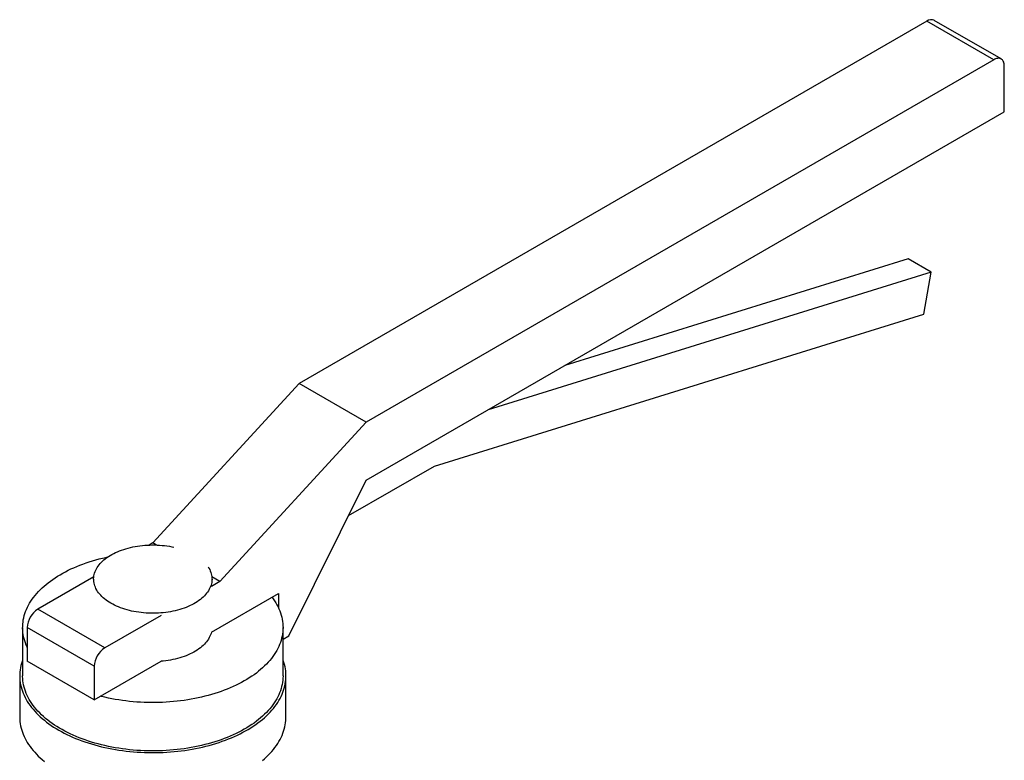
# Paper-space layout '_Isometrico' of a CAD drawing. Header units: millimetres. Extents: x -130 to 288, y -158 to 418.
# Tile 3 of 3: x -45 to 288, y 167 to 418. Entities that reach past the tile are written whole.
import ezdxf

# ---------------------------------------------------------------- set-up
doc = ezdxf.new("R2010")
doc.units = ezdxf.units.MM

psp = doc.layouts.new('_Isometrico')

# ---------------------------------------------------------------- linework, layer by layer
at = {"color": 7, "linetype": 'Continuous', "lineweight": 25}
for p, q in [((261.63, 417.23), (49.5, 294.76)), ((284.26, 404.16), (261.63, 417.23)), ((286.76, 404.41), (264.13, 417.47)), ((284.26, 404.16), (72.12, 281.7)), ((287.79, 386.61), (287.79, 402.12)), ((72.12, 262.1), (287.79, 386.61)), ((255.31, 336.9), (139.22, 300.84)), ((263.08, 332.41), (255.31, 336.9)), ((263.08, 332.41), (113.31, 285.88)), ((260.54, 318.22), (263.08, 332.41)), ((95.18, 266.84), (260.54, 318.22)), ((49.5, 294.76), (0, 240.88)), ((72.12, 281.7), (49.5, 294.76)), ((72.12, 281.7), (22.63, 227.81)), ((66.15, 250.08), (95.18, 266.84)), ((45.96, 209.44), (72.12, 262.1)), ((0, 240.88), (-1.25, 240.15)), ((1.25, 240.15), (0, 240.88)), ((-19.96, 229.35), (-38.89, 218.43)), ((-20, 228.63), (-20, 227.81)), ((22.63, 227.81), (19.8, 226.18)), ((22.63, 227.81), (19.96, 229.35)), ((20, 227.81), (20, 228.63)), ((19.8, 210.67), (42.43, 223.73)), ((42.43, 223.73), (42.43, 219.03)), ((-16.26, 205.36), (-38.89, 218.43)), ((2.83, 216.39), (-16.26, 205.36)), ((-44, 212.3), (-44, 195.97)), ((-19.8, 199.24), (-42.43, 212.3)), ((-42.43, 212.3), (-42.43, 200.87)), ((44, 195.97), (44, 212.3)), ((44, 208.31), (45.96, 209.44)), ((-19.8, 187.81), (-42.43, 200.87)), ((-19.8, 187.81), (2.83, 200.87)), ((-19.8, 199.24), (-19.8, 187.81)), ((-45, 195.97), (-45, 182.09)), ((45, 182.09), (45, 195.97))]:
    psp.add_line(p, q, dxfattribs=at)
at = {"color": 7, "linetype": 'Continuous', "lineweight": 25, "flags": 128}
for points in [[(287.79, 402.12), (287.78, 402.47), (287.74, 402.8), (287.67, 403.11), (287.58, 403.39), (287.46, 403.66), (287.32, 403.89), (287.15, 404.09), (286.97, 404.27), (286.76, 404.41), (286.53, 404.52), (286.28, 404.6), (286.02, 404.64), (285.75, 404.64), (285.47, 404.62), (285.17, 404.55), (284.87, 404.46), (284.57, 404.33), (284.26, 404.16)], [(18.68, 232.75), (18.96, 232.31), (19.21, 231.85), (19.42, 231.39), (19.61, 230.91), (19.75, 230.44), (19.87, 229.96), (19.95, 229.48), (19.99, 228.99), (20, 228.51), (19.97, 228.03), (19.91, 227.54), (19.81, 227.06), (19.68, 226.59), (19.52, 226.11), (19.32, 225.64), (19.08, 225.18), (18.82, 224.72), (18.52, 224.27), (18.18, 223.83), (17.82, 223.39), (17.42, 222.96), (17, 222.55), (16.54, 222.14), (16.06, 221.75), (15.54, 221.37), (15, 221), (14.44, 220.64), (13.84, 220.3), (13.23, 219.97), (12.59, 219.66), (11.92, 219.36), (11.24, 219.08), (10.54, 218.82), (9.82, 218.57), (9.08, 218.34), (8.33, 218.13), (7.56, 217.94), (6.77, 217.77), (5.98, 217.61), (5.18, 217.48), (4.36, 217.36), (3.54, 217.27), (2.71, 217.19), (1.88, 217.14), (1.05, 217.1), (0.21, 217.09), (-0.63, 217.09), (-1.46, 217.12), (-2.3, 217.16), (-3.13, 217.23), (-3.95, 217.31), (-4.77, 217.42), (-5.58, 217.54), (-6.38, 217.69), (-7.17, 217.85), (-7.94, 218.04), (-8.7, 218.24), (-9.45, 218.46), (-10.18, 218.69), (-10.89, 218.95), (-11.59, 219.22), (-12.26, 219.51), (-12.91, 219.81), (-13.54, 220.13), (-14.14, 220.47), (-14.72, 220.82), (-15.28, 221.18), (-15.8, 221.55), (-16.3, 221.94), (-16.77, 222.34), (-17.21, 222.75), (-17.63, 223.18), (-18.01, 223.61), (-18.36, 224.05), (-18.67, 224.49), (-18.96, 224.95), (-19.21, 225.41), (-19.42, 225.88), (-19.61, 226.35), (-19.75, 226.83), (-19.87, 227.3), (-19.95, 227.79), (-19.99, 228.27), (-20, 228.75), (-19.97, 229.24), (-19.91, 229.72), (-19.81, 230.2), (-19.68, 230.68), (-19.52, 231.15), (-19.32, 231.62), (-19.08, 232.08), (-18.82, 232.54), (-18.52, 232.99), (-18.18, 233.44), (-17.82, 233.87), (-17.42, 234.3), (-17, 234.72), (-16.54, 235.12), (-16.06, 235.52), (-15.54, 235.9), (-15, 236.27), (-14.44, 236.62), (-13.84, 236.96), (-13.23, 237.29), (-12.59, 237.6), (-11.92, 237.9), (-11.24, 238.18), (-10.54, 238.44), (-9.82, 238.69), (-9.08, 238.92), (-8.33, 239.13), (-7.56, 239.32), (-6.77, 239.49), (-5.98, 239.65), (-5.18, 239.78), (-4.36, 239.9), (-3.54, 239.99), (-2.71, 240.07), (-1.88, 240.13), (-1.05, 240.16), (-0.21, 240.18), (0.63, 240.17), (1.46, 240.15), (2.3, 240.1), (3.13, 240.04), (3.95, 239.95), (4.77, 239.84), (5.58, 239.72), (6.38, 239.57), (7.14, 239.42)], [(-42.43, 205.57), (-42.47, 205.67), (-42.78, 206.36), (-43.05, 207.06), (-43.29, 207.76), (-43.5, 208.47), (-43.67, 209.18), (-43.8, 209.89), (-43.9, 210.6), (-43.97, 211.32), (-44, 212.03), (-43.99, 212.75), (-43.95, 213.46), (-43.88, 214.18), (-43.77, 214.89), (-43.63, 215.6), (-43.45, 216.31), (-43.24, 217.01), (-42.99, 217.72), (-42.71, 218.41), (-42.39, 219.1), (-42.04, 219.79), (-41.66, 220.47), (-41.25, 221.15), (-40.8, 221.81), (-40.32, 222.47), (-39.8, 223.13), (-39.26, 223.77), (-38.69, 224.4), (-38.08, 225.03), (-37.44, 225.64), (-36.78, 226.24), (-36.08, 226.84), (-35.36, 227.42), (-34.61, 227.99), (-33.83, 228.54), (-33.02, 229.09), (-32.19, 229.62), (-31.33, 230.13), (-30.45, 230.64), (-29.54, 231.13), (-28.61, 231.6), (-27.66, 232.06), (-26.68, 232.5), (-25.69, 232.92), (-24.67, 233.33), (-23.63, 233.73), (-22.58, 234.1), (-21.51, 234.46), (-20.42, 234.8), (-19.31, 235.12), (-18.19, 235.43), (-17.05, 235.72), (-15.9, 235.98), (-15.2, 236.14)], [(40.3, 222.5), (40.68, 221.98), (41.14, 221.31), (41.56, 220.64), (41.95, 219.96), (42.31, 219.28), (42.63, 218.59), (42.92, 217.89), (43.18, 217.19), (43.4, 216.49), (43.59, 215.78), (43.74, 215.07), (43.86, 214.36), (43.94, 213.64), (43.99, 212.93), (44, 212.21), (43.98, 211.5), (43.92, 210.78), (43.83, 210.07), (43.7, 209.36), (43.54, 208.65), (43.35, 207.94), (43.12, 207.24), (42.85, 206.54), (42.55, 205.84), (42.22, 205.15), (41.86, 204.47), (41.46, 203.79), (41.03, 203.12), (40.56, 202.46), (40.06, 201.8), (39.54, 201.15), (38.98, 200.51), (38.39, 199.89), (37.76, 199.27), (37.11, 198.66), (36.43, 198.06), (35.72, 197.47), (34.99, 196.9), (34.22, 196.33), (33.43, 195.78), (32.61, 195.25), (31.76, 194.72), (30.89, 194.21), (30, 193.72), (29.08, 193.24), (28.14, 192.77), (27.17, 192.32), (26.19, 191.89), (25.18, 191.47), (24.15, 191.07), (23.11, 190.69), (22.04, 190.32), (20.96, 189.97), (19.87, 189.64), (18.75, 189.32), (17.62, 189.03), (16.48, 188.75), (15.32, 188.49), (14.16, 188.25), (12.98, 188.03), (11.79, 187.83), (10.59, 187.65), (9.38, 187.48), (8.17, 187.34), (6.94, 187.22), (5.72, 187.12), (4.49, 187.03), (3.25, 186.97), (2.01, 186.93), (0.77, 186.9), (-0.46, 186.9), (-1.7, 186.92), (-2.94, 186.96), (-4.18, 187.01), (-5.41, 187.09), (-6.64, 187.19), (-7.86, 187.31), (-9.08, 187.45), (-10.29, 187.6), (-11.49, 187.78), (-12.68, 187.98), (-13.86, 188.19), (-15.03, 188.43), (-16.19, 188.68), (-17.34, 188.96), (-17.67, 189.04)], [(19.8, 210.67), (19.68, 210.26), (19.52, 209.78), (19.32, 209.31), (19.08, 208.85), (18.82, 208.39), (18.52, 207.94), (18.18, 207.49), (17.82, 207.06), (17.42, 206.63), (17, 206.22), (16.54, 205.81), (16.06, 205.42), (15.54, 205.03), (15, 204.67), (14.44, 204.31), (13.84, 203.97), (13.23, 203.64), (12.59, 203.33), (11.92, 203.03), (11.24, 202.75), (10.54, 202.49), (9.82, 202.24), (9.08, 202.01), (8.33, 201.8), (7.56, 201.61), (6.77, 201.44), (5.98, 201.28), (5.18, 201.15), (4.36, 201.03), (3.54, 200.94), (2.83, 200.87)], [(-44, 201.42), (-44.21, 200.82), (-44.43, 200.1), (-44.61, 199.39), (-44.76, 198.67), (-44.87, 197.95), (-44.95, 197.23), (-44.99, 196.51), (-45, 195.79), (-44.97, 195.07), (-44.91, 194.35), (-44.82, 193.63), (-44.69, 192.91), (-44.52, 192.19), (-44.32, 191.48), (-44.09, 190.77), (-43.82, 190.06), (-43.52, 189.36), (-43.19, 188.67), (-42.82, 187.98), (-42.42, 187.29), (-41.98, 186.62), (-41.51, 185.95), (-41.02, 185.28), (-40.49, 184.63), (-39.92, 183.98), (-39.33, 183.35), (-38.71, 182.72), (-38.05, 182.11), (-37.37, 181.5), (-36.66, 180.91), (-35.92, 180.32), (-35.15, 179.75), (-34.36, 179.19), (-33.54, 178.65), (-32.69, 178.12), (-31.82, 177.6)], [(-31.82, 177.6), (-30.92, 177.1), (-30, 176.61), (-29.06, 176.13), (-28.09, 175.68), (-27.1, 175.23), (-26.09, 174.81), (-25.07, 174.4), (-24.02, 174), (-22.95, 173.62), (-21.87, 173.26), (-20.76, 172.92), (-19.65, 172.6), (-18.51, 172.29), (-17.37, 172), (-16.2, 171.73), (-15.03, 171.48), (-13.85, 171.25), (-12.65, 171.04), (-11.45, 170.85), (-10.23, 170.67), (-9.01, 170.52), (-7.78, 170.38), (-6.54, 170.27), (-5.3, 170.17), (-4.06, 170.1), (-2.81, 170.04), (-1.56, 170.01), (-0.31, 169.99), (0.94, 170), (2.19, 170.02), (3.44, 170.07), (4.68, 170.13), (5.93, 170.22), (7.16, 170.32), (8.4, 170.45), (9.62, 170.59), (10.84, 170.76), (12.05, 170.94), (13.25, 171.14), (14.44, 171.37), (15.62, 171.61), (16.79, 171.87), (17.94, 172.15), (19.08, 172.44), (20.21, 172.76), (21.32, 173.09), (22.41, 173.44), (23.49, 173.81), (24.54, 174.2), (25.58, 174.6), (26.6, 175.02), (27.6, 175.45), (28.58, 175.9), (29.53, 176.37), (30.47, 176.85), (31.37, 177.35), (32.26, 177.86), (33.12, 178.38), (33.95, 178.92), (34.76, 179.47), (35.54, 180.04), (36.3, 180.61), (37.02, 181.2), (37.72, 181.8), (38.39, 182.41), (39.02, 183.03), (39.63, 183.66), (40.21, 184.3), (40.75, 184.95), (41.27, 185.61), (41.75, 186.28), (42.2, 186.95), (42.62, 187.63), (43.01, 188.32), (43.36, 189.01), (43.68, 189.71), (43.96, 190.42), (44.21, 191.12), (44.43, 191.83), (44.61, 192.55), (44.76, 193.27), (44.87, 193.99), (44.95, 194.71), (44.99, 195.43), (45, 196.15), (44.97, 196.87), (44.91, 197.59), (44.82, 198.31), (44.69, 199.03), (44.52, 199.75), (44.32, 200.46), (44.09, 201.17), (44, 201.42)], [(44, 195.97), (44, 195.88), (43.98, 195.16), (43.92, 194.45), (43.83, 193.74), (43.7, 193.02), (43.54, 192.31), (43.35, 191.61), (43.12, 190.9), (42.85, 190.21), (42.55, 189.51), (42.22, 188.82), (41.86, 188.14), (41.46, 187.46), (41.03, 186.79), (40.56, 186.13), (40.06, 185.47), (39.54, 184.82), (38.98, 184.18), (38.39, 183.55), (37.76, 182.94), (37.11, 182.33), (36.43, 181.73), (35.72, 181.14), (34.99, 180.57), (34.22, 180), (33.43, 179.45), (32.61, 178.92), (31.76, 178.39), (30.89, 177.88), (30, 177.39), (29.08, 176.91), (28.14, 176.44), (27.17, 175.99), (26.19, 175.56), (25.18, 175.14), (24.15, 174.74), (23.11, 174.35), (22.04, 173.99), (20.96, 173.64), (19.87, 173.31), (18.75, 172.99), (17.62, 172.7), (16.48, 172.42), (15.32, 172.16), (14.16, 171.92), (12.98, 171.7), (11.79, 171.5), (10.59, 171.32), (9.38, 171.15), (8.17, 171.01), (6.94, 170.89), (5.72, 170.78), (4.49, 170.7), (3.25, 170.64), (2.01, 170.6), (0.77, 170.57), (-0.46, 170.57), (-1.7, 170.59), (-2.94, 170.63), (-4.18, 170.68), (-5.41, 170.76), (-6.64, 170.86), (-7.86, 170.98), (-9.08, 171.12), (-10.29, 171.27), (-11.49, 171.45), (-12.68, 171.65), (-13.86, 171.86), (-15.03, 172.1), (-16.19, 172.35), (-17.34, 172.62), (-18.47, 172.92), (-19.59, 173.23), (-20.69, 173.55), (-21.78, 173.9), (-22.84, 174.26), (-23.89, 174.64), (-24.93, 175.04), (-25.94, 175.45), (-26.93, 175.88), (-27.9, 176.33), (-28.85, 176.79), (-29.77, 177.27), (-30.67, 177.76), (-31.55, 178.26), (-32.4, 178.78), (-33.23, 179.32), (-34.02, 179.86), (-34.8, 180.42), (-35.54, 181), (-36.26, 181.58), (-36.95, 182.18), (-37.6, 182.78), (-38.23, 183.4), (-38.83, 184.03), (-39.4, 184.66), (-39.94, 185.31), (-40.44, 185.96), (-40.91, 186.62), (-41.35, 187.29), (-41.76, 187.97), (-42.13, 188.65), (-42.47, 189.34), (-42.78, 190.03), (-43.05, 190.73), (-43.29, 191.43), (-43.5, 192.14), (-43.67, 192.85), (-43.8, 193.56), (-43.9, 194.27), (-43.97, 194.99), (-44, 195.7), (-44, 195.97)], [(-45, 182.09), (-45, 181.91), (-44.97, 181.19), (-44.91, 180.46), (-44.82, 179.74), (-44.69, 179.03), (-44.52, 178.31), (-44.32, 177.6), (-44.09, 176.89), (-43.82, 176.18), (-43.52, 175.48), (-43.19, 174.79), (-42.82, 174.1), (-42.42, 173.41), (-41.98, 172.73), (-41.51, 172.06), (-41.02, 171.4), (-40.49, 170.75), (-39.92, 170.1), (-39.33, 169.47), (-38.71, 168.84), (-38.05, 168.22), (-37.37, 167.62), (-36.66, 167.02)], [(37.02, 167.32), (37.72, 167.92), (38.39, 168.53), (39.02, 169.15), (39.63, 169.78), (40.21, 170.42), (40.75, 171.07), (41.27, 171.73), (41.75, 172.4), (42.2, 173.07), (42.62, 173.75), (43.01, 174.44), (43.36, 175.13), (43.68, 175.83), (43.96, 176.53), (44.21, 177.24), (44.43, 177.95), (44.61, 178.67), (44.76, 179.39), (44.87, 180.1), (44.95, 180.83), (44.99, 181.55), (45, 182.09)]]:
    psp.add_lwpolyline(points, dxfattribs=at)
at = {"color": 7, "linetype": 'Continuous', "lineweight": 25}
for centre, radius, start, end in [((263.1, 415.16), 2.54, 65.9628, 125.3477), ((-34.78, 211.97), 7.65, 122.489, 177.511), ((-12.15, 198.91), 7.65, 122.489, 177.511)]:
    psp.add_arc(centre, radius, start, end, dxfattribs=at)

doc.saveas('drawing.dxf')
